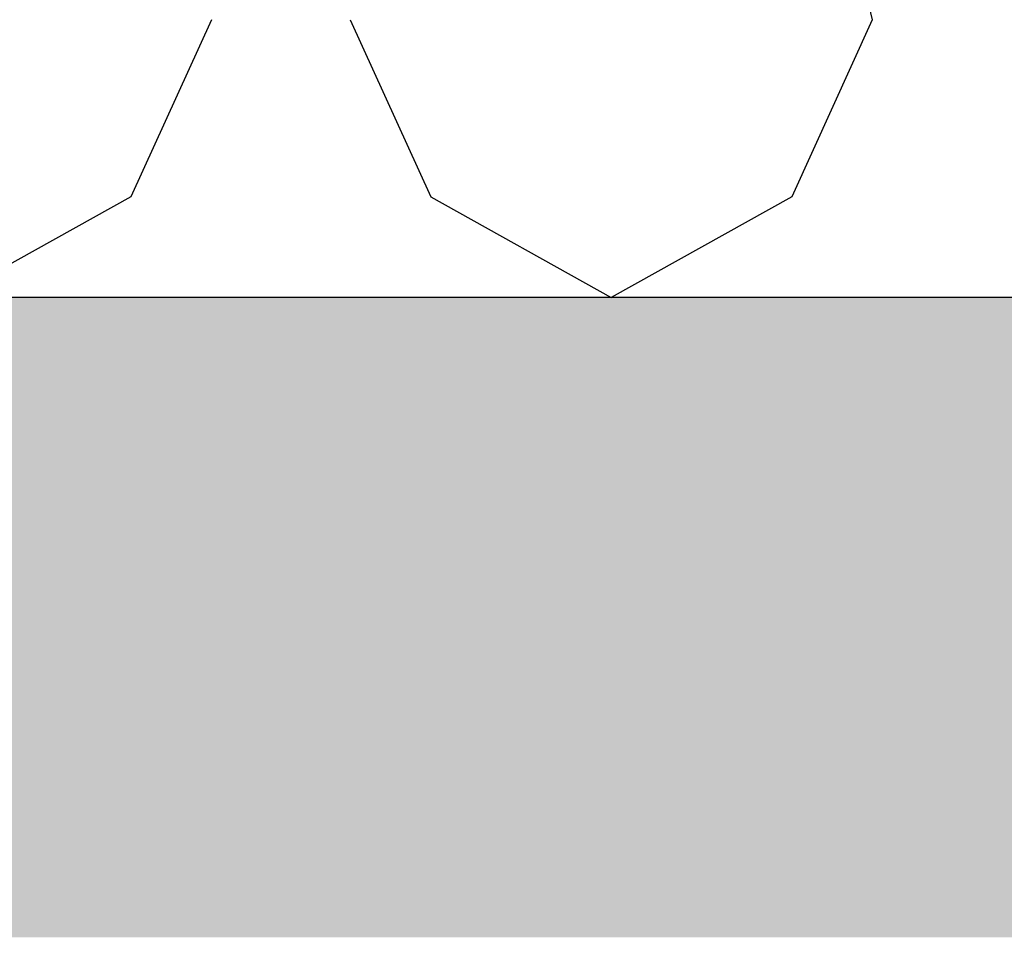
# Model space of a CAD drawing. Header units: millimetres. Extents: x -8544 to 51179, y -2070 to 23603.
# Tile 14 of 174: x -3659 to -3305, y 6620 to 6950. Entities that reach past the tile are written whole.
import ezdxf

# ---------------------------------------------------------------- set-up
doc = ezdxf.new("R2010")
doc.units = ezdxf.units.MM
doc.header["$LTSCALE"] = 0.5
doc.header["$MEASUREMENT"] = 0
doc.linetypes.add('PLINE', pattern=[0])
for name, color, linetype in [('251- Frittbærende dekker', 7, 'Continuous'), ('251- Frittbærende dekker (Skravur)', 7, 'Continuous'), ('261- Primærkonstruksjon (tak) (Skravur)(Nye konstruksjoner)', 7, 'Continuous'), ('261- Primærkonstruksjon (tak)(Nye konstruksjoner)', 7, 'Continuous')]:
    doc.layers.add(name, color=color, linetype=linetype)

# ---------------------------------------------------------------- blocks, each defined once
blk = doc.blocks.new('*X110')
at = {"layer": '261- Primærkonstruksjon (tak) (Skravur)(Nye konstruksjoner)', "linetype": 'PLINE'}
for p, q in [((-3421.55, 7225.51), (-3352.64, 6949.88)), ((-3590.33, 6949.88), (-3619.3, 6886.23)), ((-3540.39, 6949.88), (-3511.43, 6886.23)), ((-3352.64, 6949.88), (-3381.61, 6886.23)), ((-3619.3, 6886.23), (-3684.21, 6850)), ((-3511.43, 6886.23), (-3446.52, 6850)), ((-3381.61, 6886.23), (-3446.52, 6850))]:
    blk.add_line(p, q, dxfattribs=at)

msp = doc.modelspace()

# ---------------------------------------------------------------- hatches: boundary and pattern name
at = {"layer": '251- Frittbærende dekker (Skravur)', "linetype": 'Continuous'}
h = msp.add_hatch(dxfattribs=at)
h.set_pattern_fill('Betong_strukturell', color=256, style=0, pattern_type=2)
h.set_pattern_definition([(0, (0, 0), (0, 311.769), [30, -150]), (0, (90, 155.9), (0, 311.769), [30, -150]), (60, (0, 0), (-270, 155.8846), [30, -150]), (60, (180, 0), (-270, 155.8846), [30, -150]), (120, (30, 0), (270, 155.8846), [30, -150]), (120, (210, 0), (270, 155.8846), [30, -150]), (0, (0, 30), (0, 60), [0, -60, 0, -90]), (45, (30, 30), (-42.4264, 42.4264), [0, -45, 0, -75])])
h.paths.add_polyline_path([(-4683.07, 6620), (12116.93, 6620), (12116.93, 6850), (-4683.07, 6850)])

# ---------------------------------------------------------------- linework, layer by layer
at = {"layer": '251- Frittbærende dekker', "linetype": 'PLINE', "flags": 128}
msp.add_lwpolyline([(-2320.57, 6850), (-2333.07, 6850), (-2381.07, 6850), (-2383.07, 6850), (-2533.07, 6850), (-2583.07, 6850), (-2592.07, 6850), (-2622.07, 6850), (-2652.07, 6850), (-2671.07, 6850), (-4435.07, 6850), (-4444.07, 6850), (-4474.07, 6850), (-4483.07, 6850), (-4683.07, 6850)], dxfattribs=at)

# ---------------------------------------------------------------- block references
at = {"layer": '261- Primærkonstruksjon (tak)(Nye konstruksjoner)'}
msp.add_blockref('*X110', (0, 0), dxfattribs=at)

doc.saveas('drawing.dxf')
